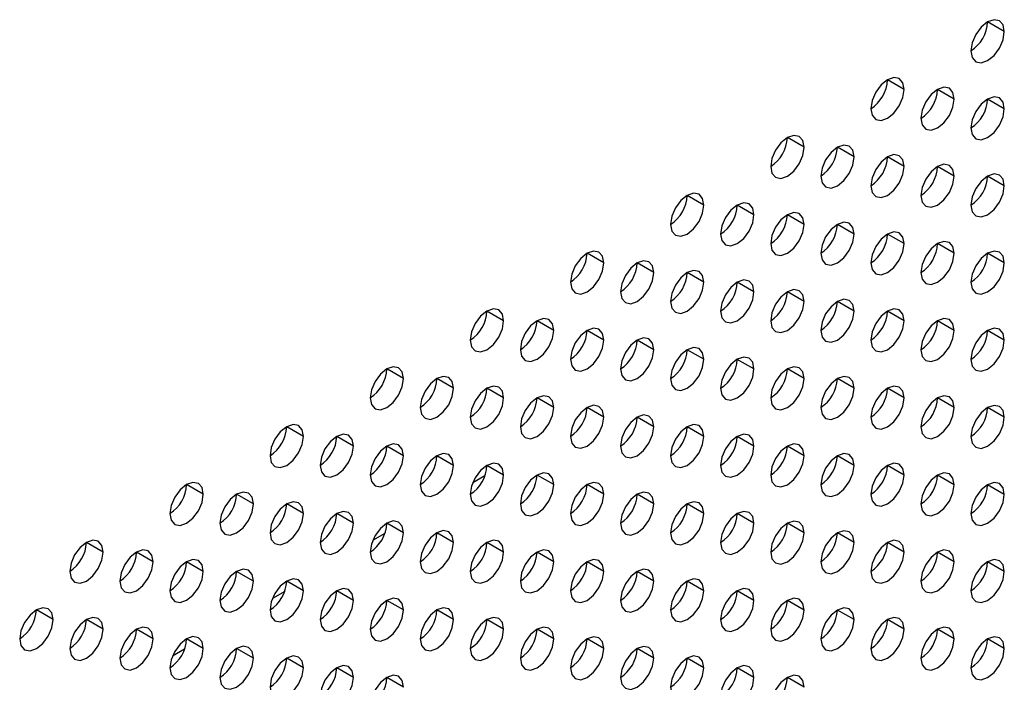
# Model space of a CAD drawing. Header units: millimetres. Extents: x 0 to 1118, y 0 to 864.
# Tile 170 of 256: x 966.31 to 970.48, y 627 to 629.81. Entities that reach past the tile are written whole.
import ezdxf

# ---------------------------------------------------------------- set-up
doc = ezdxf.new("R2010")
doc.units = ezdxf.units.MM

msp = doc.modelspace()

# ---------------------------------------------------------------- linework, layer by layer
at = {"color": 7, "linetype": 'Continuous', "lineweight": 25}
for p, q in [((970.4818, 629.7596), (970.411, 629.8004)), ((970.0575, 629.5146), (969.9868, 629.5555)), ((970.2696, 629.4738), (970.1989, 629.5146)), ((970.4818, 629.433), (970.411, 629.4738)), ((969.6332, 629.2697), (969.5625, 629.3105)), ((969.8454, 629.2289), (969.7746, 629.2697)), ((970.0575, 629.188), (969.9868, 629.2289)), ((970.2696, 629.1472), (970.1989, 629.188)), ((970.4818, 629.1063), (970.411, 629.1472)), ((969.209, 629.0248), (969.1383, 629.0656)), ((969.4211, 628.984), (969.3504, 629.0248)), ((969.6332, 628.9431), (969.5625, 628.9839)), ((969.8454, 628.9023), (969.7746, 628.9431)), ((970.0575, 628.8614), (969.9868, 628.9022)), ((970.2696, 628.8206), (970.1989, 628.8614)), ((968.7847, 628.7799), (968.714, 628.8207)), ((970.4818, 628.7797), (970.411, 628.8205)), ((968.9968, 628.739), (968.9261, 628.7799)), ((969.209, 628.6982), (969.1383, 628.739)), ((969.4211, 628.6573), (969.3504, 628.6982)), ((969.6332, 628.6165), (969.5625, 628.6573)), ((969.8454, 628.5756), (969.7746, 628.6165)), ((968.3604, 628.535), (968.2897, 628.5758)), ((970.0575, 628.5348), (969.9868, 628.5756)), ((968.5726, 628.4941), (968.5019, 628.5349)), ((970.2696, 628.494), (970.1989, 628.5348)), ((968.7847, 628.4533), (968.714, 628.4941)), ((970.4818, 628.4531), (970.411, 628.4939)), ((968.9968, 628.4124), (968.9261, 628.4532)), ((969.209, 628.3716), (969.1383, 628.4124)), ((969.4211, 628.3307), (969.3504, 628.3715)), ((967.9362, 628.29), (967.8655, 628.3309)), ((969.6332, 628.2899), (969.5625, 628.3307)), ((968.1483, 628.2492), (968.0776, 628.29)), ((969.8454, 628.249), (969.7746, 628.2899)), ((968.3604, 628.2083), (968.2897, 628.2492)), ((970.0575, 628.2082), (969.9868, 628.249)), ((968.5726, 628.1675), (968.5019, 628.2083)), ((970.2696, 628.1673), (970.1989, 628.2082)), ((968.7847, 628.1266), (968.714, 628.1675)), ((968.9968, 628.0858), (968.9261, 628.1266)), ((970.4818, 628.1265), (970.411, 628.1673)), ((967.5119, 628.0451), (967.4412, 628.0859)), ((969.209, 628.045), (969.1383, 628.0858)), ((967.724, 628.0043), (967.6533, 628.0451)), ((969.4211, 628.0041), (969.3504, 628.0449)), ((967.9362, 627.9634), (967.8655, 628.0042)), ((969.6332, 627.9633), (969.5625, 628.0041)), ((968.1483, 627.9226), (968.0776, 627.9634)), ((969.8454, 627.9224), (969.7746, 627.9632)), ((968.3604, 627.8817), (968.2897, 627.9225)), ((970.0575, 627.8816), (969.9868, 627.9224)), ((968.5726, 627.8409), (968.5019, 627.8817)), ((970.2696, 627.8407), (970.1989, 627.8815)), ((967.0876, 627.8002), (967.0169, 627.841)), ((968.7847, 627.8), (968.714, 627.8409)), ((970.4818, 627.7999), (970.411, 627.8407)), ((967.2998, 627.7593), (967.2291, 627.8002)), ((968.9968, 627.7592), (968.9261, 627.8)), ((967.5119, 627.7185), (967.4412, 627.7593)), ((969.209, 627.7183), (969.1383, 627.7592)), ((967.724, 627.6777), (967.6533, 627.7185)), ((969.4211, 627.6775), (969.3504, 627.7183)), ((967.9362, 627.6368), (967.8655, 627.6776)), ((969.6332, 627.6366), (969.5625, 627.6775)), ((968.1483, 627.596), (968.0776, 627.6368)), ((969.8454, 627.5958), (969.7746, 627.6366)), ((966.6634, 627.5553), (966.5927, 627.5961)), ((968.3604, 627.5551), (968.2897, 627.5959)), ((970.0575, 627.555), (969.9868, 627.5958)), ((966.8755, 627.5144), (966.8048, 627.5552)), ((968.5726, 627.5143), (968.5019, 627.5551)), ((970.2696, 627.5141), (970.1989, 627.5549)), ((967.0876, 627.4736), (967.0169, 627.5144)), ((968.7847, 627.4734), (968.714, 627.5142)), ((970.4818, 627.4733), (970.411, 627.5141)), ((967.2998, 627.4327), (967.2291, 627.4735)), ((968.9968, 627.4326), (968.9261, 627.4734)), ((967.5119, 627.3919), (967.4412, 627.4327)), ((969.209, 627.3917), (969.1383, 627.4325)), ((967.724, 627.351), (967.6533, 627.3919)), ((969.4211, 627.3509), (969.3504, 627.3917)), ((967.9362, 627.3102), (967.8655, 627.351)), ((969.6332, 627.31), (969.5625, 627.3508)), ((966.4512, 627.2695), (966.3805, 627.3103)), ((968.1483, 627.2693), (968.0776, 627.3102)), ((969.8454, 627.2692), (969.7746, 627.31)), ((966.6634, 627.2287), (966.5927, 627.2695)), ((968.3604, 627.2285), (968.2897, 627.2693)), ((970.0575, 627.2283), (969.9868, 627.2692)), ((966.8755, 627.1878), (966.8048, 627.2286)), ((968.5726, 627.1876), (968.5019, 627.2285)), ((970.2696, 627.1875), (970.1989, 627.2283)), ((967.0876, 627.147), (967.0169, 627.1878)), ((968.7847, 627.1468), (968.714, 627.1876)), ((970.4818, 627.1466), (970.411, 627.1875)), ((967.2998, 627.1061), (967.2291, 627.1469)), ((968.9968, 627.106), (968.9261, 627.1468)), ((967.5119, 627.0653), (967.4412, 627.1061)), ((969.209, 627.0651), (969.1383, 627.1059)), ((967.724, 627.0244), (967.6533, 627.0652)), ((969.4211, 627.0243), (969.3504, 627.0651)), ((967.9362, 626.9836), (967.8655, 627.0244)), ((969.6332, 626.9834), (969.5625, 627.0242))]:
    msp.add_line(p, q, dxfattribs=at)
at = {"color": 8, "linetype": 'Continuous', "lineweight": 25}
for p, q in [((968.2811, 627.8785), (968.2294, 627.8487)), ((967.8569, 627.6336), (967.8051, 627.6038)), ((967.4326, 627.3887), (967.3809, 627.3588)), ((967.0083, 627.1438), (966.9566, 627.1139))]:
    msp.add_line(p, q, dxfattribs=at)
at = {"color": 7, "linetype": 'Continuous', "lineweight": 25, "flags": 128}
for points in [[(970.4818, 629.7596), (970.4764, 629.7877), (970.461, 629.8054), (970.4381, 629.8098), (970.411, 629.8004), (970.384, 629.7786), (970.361, 629.7476), (970.3457, 629.7123), (970.3403, 629.6779)], [(970.3403, 629.6779), (970.3457, 629.6498), (970.361, 629.6321), (970.384, 629.6277), (970.411, 629.6371), (970.4381, 629.6589), (970.461, 629.6899), (970.4764, 629.7252), (970.4818, 629.7596)], [(970.0575, 629.5146), (970.0521, 629.5428), (970.0368, 629.5604), (970.0138, 629.5649), (969.9868, 629.5555), (969.9597, 629.5336), (969.9368, 629.5027), (969.9215, 629.4674), (969.9161, 629.433)], [(969.9161, 629.433), (969.9215, 629.4049), (969.9368, 629.3872), (969.9597, 629.3828), (969.9868, 629.3922), (970.0138, 629.414), (970.0368, 629.445), (970.0521, 629.4803), (970.0575, 629.5146)], [(970.2696, 629.4738), (970.2642, 629.5019), (970.2489, 629.5196), (970.226, 629.524), (970.1989, 629.5146), (970.1719, 629.4928), (970.1489, 629.4619), (970.1336, 629.4265), (970.1282, 629.3922)], [(970.1282, 629.3922), (970.1336, 629.364), (970.1489, 629.3464), (970.1719, 629.3419), (970.1989, 629.3513), (970.226, 629.3732), (970.2489, 629.4041), (970.2642, 629.4394), (970.2696, 629.4738)], [(970.4818, 629.433), (970.4764, 629.4611), (970.461, 629.4787), (970.4381, 629.4832), (970.411, 629.4738), (970.384, 629.452), (970.361, 629.421), (970.3457, 629.3857), (970.3403, 629.3513)], [(970.3403, 629.3513), (970.3457, 629.3232), (970.361, 629.3055), (970.384, 629.3011), (970.411, 629.3105), (970.4381, 629.3323), (970.461, 629.3633), (970.4764, 629.3986), (970.4818, 629.433)], [(969.6332, 629.2697), (969.6278, 629.2979), (969.6125, 629.3155), (969.5896, 629.32), (969.5625, 629.3106), (969.5355, 629.2887), (969.5125, 629.2578), (969.4972, 629.2224), (969.4918, 629.1881)], [(969.4918, 629.1881), (969.4972, 629.1599), (969.5125, 629.1423), (969.5355, 629.1378), (969.5625, 629.1473), (969.5896, 629.1691), (969.6125, 629.2), (969.6278, 629.2354), (969.6332, 629.2697)], [(969.8454, 629.2289), (969.84, 629.257), (969.8246, 629.2747), (969.8017, 629.2791), (969.7746, 629.2697), (969.7476, 629.2479), (969.7246, 629.2169), (969.7093, 629.1816), (969.7039, 629.1472)], [(969.7039, 629.1472), (969.7093, 629.1191), (969.7246, 629.1015), (969.7476, 629.097), (969.7746, 629.1064), (969.8017, 629.1282), (969.8246, 629.1592), (969.84, 629.1945), (969.8454, 629.2289)], [(970.0575, 629.188), (970.0521, 629.2162), (970.0368, 629.2338), (970.0138, 629.2383), (969.9868, 629.2289), (969.9597, 629.207), (969.9368, 629.1761), (969.9215, 629.1407), (969.9161, 629.1064)], [(969.9161, 629.1064), (969.9215, 629.0783), (969.9368, 629.0606), (969.9597, 629.0562), (969.9868, 629.0656), (970.0138, 629.0874), (970.0368, 629.1183), (970.0521, 629.1537), (970.0575, 629.188)], [(970.2696, 629.1472), (970.2642, 629.1753), (970.2489, 629.193), (970.226, 629.1974), (970.1989, 629.188), (970.1719, 629.1662), (970.1489, 629.1352), (970.1336, 629.0999), (970.1282, 629.0655)], [(970.1282, 629.0655), (970.1336, 629.0374), (970.1489, 629.0198), (970.1719, 629.0153), (970.1989, 629.0247), (970.226, 629.0465), (970.2489, 629.0775), (970.2642, 629.1128), (970.2696, 629.1472)], [(970.4818, 629.1063), (970.4764, 629.1345), (970.461, 629.1521), (970.4381, 629.1566), (970.411, 629.1472), (970.384, 629.1253), (970.361, 629.0944), (970.3457, 629.0591), (970.3403, 629.0247)], [(970.3403, 629.0247), (970.3457, 628.9966), (970.361, 628.9789), (970.384, 628.9745), (970.411, 628.9839), (970.4381, 629.0057), (970.461, 629.0366), (970.4764, 629.072), (970.4818, 629.1063)], [(969.209, 629.0248), (969.2036, 629.0529), (969.1883, 629.0706), (969.1653, 629.075), (969.1383, 629.0656), (969.1112, 629.0438), (969.0883, 629.0129), (969.0729, 628.9775), (969.0675, 628.9432)], [(969.0675, 628.9432), (969.0729, 628.915), (969.0883, 628.8974), (969.1112, 628.8929), (969.1383, 628.9023), (969.1653, 628.9242), (969.1883, 628.9551), (969.2036, 628.9904), (969.209, 629.0248)], [(969.4211, 628.984), (969.4157, 629.0121), (969.4004, 629.0297), (969.3774, 629.0342), (969.3504, 629.0248), (969.3233, 629.003), (969.3004, 628.972), (969.2851, 628.9367), (969.2797, 628.9023)], [(969.2797, 628.9023), (969.2851, 628.8742), (969.3004, 628.8565), (969.3233, 628.8521), (969.3504, 628.8615), (969.3774, 628.8833), (969.4004, 628.9143), (969.4157, 628.9496), (969.4211, 628.984)], [(969.6332, 628.9431), (969.6278, 628.9713), (969.6125, 628.9889), (969.5896, 628.9933), (969.5625, 628.9839), (969.5355, 628.9621), (969.5125, 628.9312), (969.4972, 628.8958), (969.4918, 628.8615)], [(969.4918, 628.8615), (969.4972, 628.8333), (969.5125, 628.8157), (969.5355, 628.8112), (969.5625, 628.8206), (969.5896, 628.8425), (969.6125, 628.8734), (969.6278, 628.9088), (969.6332, 628.9431)], [(969.8454, 628.9023), (969.84, 628.9304), (969.8246, 628.948), (969.8017, 628.9525), (969.7746, 628.9431), (969.7476, 628.9213), (969.7246, 628.8903), (969.7093, 628.855), (969.7039, 628.8206)], [(969.7039, 628.8206), (969.7093, 628.7925), (969.7246, 628.7748), (969.7476, 628.7704), (969.7746, 628.7798), (969.8017, 628.8016), (969.8246, 628.8326), (969.84, 628.8679), (969.8454, 628.9023)], [(970.0575, 628.8614), (970.0521, 628.8896), (970.0368, 628.9072), (970.0138, 628.9117), (969.9868, 628.9022), (969.9597, 628.8804), (969.9368, 628.8495), (969.9215, 628.8141), (969.9161, 628.7798)], [(969.9161, 628.7798), (969.9215, 628.7516), (969.9368, 628.734), (969.9597, 628.7295), (969.9868, 628.7389), (970.0138, 628.7608), (970.0368, 628.7917), (970.0521, 628.8271), (970.0575, 628.8614)], [(970.2696, 628.8206), (970.2642, 628.8487), (970.2489, 628.8664), (970.226, 628.8708), (970.1989, 628.8614), (970.1719, 628.8396), (970.1489, 628.8086), (970.1336, 628.7733), (970.1282, 628.7389)], [(968.7847, 628.7799), (968.7793, 628.808), (968.764, 628.8257), (968.741, 628.8301), (968.714, 628.8207), (968.6869, 628.7989), (968.664, 628.7679), (968.6487, 628.7326), (968.6433, 628.6982)], [(970.1282, 628.7389), (970.1336, 628.7108), (970.1489, 628.6931), (970.1719, 628.6887), (970.1989, 628.6981), (970.226, 628.7199), (970.2489, 628.7509), (970.2642, 628.7862), (970.2696, 628.8206)], [(970.4818, 628.7797), (970.4764, 628.8079), (970.461, 628.8255), (970.4381, 628.83), (970.411, 628.8206), (970.384, 628.7987), (970.361, 628.7678), (970.3457, 628.7324), (970.3403, 628.6981)], [(968.6433, 628.6982), (968.6487, 628.6701), (968.664, 628.6525), (968.6869, 628.648), (968.714, 628.6574), (968.741, 628.6792), (968.764, 628.7102), (968.7793, 628.7455), (968.7847, 628.7799)], [(968.9968, 628.739), (968.9914, 628.7672), (968.9761, 628.7848), (968.9532, 628.7893), (968.9261, 628.7799), (968.8991, 628.758), (968.8761, 628.7271), (968.8608, 628.6917), (968.8554, 628.6574)], [(970.3403, 628.6981), (970.3457, 628.6699), (970.361, 628.6523), (970.384, 628.6478), (970.411, 628.6572), (970.4381, 628.6791), (970.461, 628.71), (970.4764, 628.7454), (970.4818, 628.7797)], [(968.8554, 628.6574), (968.8608, 628.6293), (968.8761, 628.6116), (968.8991, 628.6072), (968.9261, 628.6166), (968.9532, 628.6384), (968.9761, 628.6693), (968.9914, 628.7047), (968.9968, 628.739)], [(969.209, 628.6982), (969.2036, 628.7263), (969.1883, 628.744), (969.1653, 628.7484), (969.1383, 628.739), (969.1112, 628.7172), (969.0883, 628.6862), (969.0729, 628.6509), (969.0675, 628.6165)], [(969.0675, 628.6165), (969.0729, 628.5884), (969.0883, 628.5708), (969.1112, 628.5663), (969.1383, 628.5757), (969.1653, 628.5975), (969.1883, 628.6285), (969.2036, 628.6638), (969.209, 628.6982)], [(969.4211, 628.6573), (969.4157, 628.6855), (969.4004, 628.7031), (969.3774, 628.7076), (969.3504, 628.6982), (969.3233, 628.6763), (969.3004, 628.6454), (969.2851, 628.6101), (969.2797, 628.5757)], [(969.2797, 628.5757), (969.2851, 628.5476), (969.3004, 628.5299), (969.3233, 628.5255), (969.3504, 628.5349), (969.3774, 628.5567), (969.4004, 628.5876), (969.4157, 628.623), (969.4211, 628.6573)], [(969.6332, 628.6165), (969.6278, 628.6446), (969.6125, 628.6623), (969.5896, 628.6667), (969.5625, 628.6573), (969.5355, 628.6355), (969.5125, 628.6045), (969.4972, 628.5692), (969.4918, 628.5349)], [(968.3604, 628.535), (968.3551, 628.5631), (968.3397, 628.5807), (968.3168, 628.5852), (968.2897, 628.5758), (968.2627, 628.554), (968.2397, 628.523), (968.2244, 628.4877), (968.219, 628.4533)], [(969.4918, 628.5349), (969.4972, 628.5067), (969.5125, 628.4891), (969.5355, 628.4846), (969.5625, 628.494), (969.5896, 628.5159), (969.6125, 628.5468), (969.6278, 628.5821), (969.6332, 628.6165)], [(969.8454, 628.5756), (969.84, 628.6038), (969.8246, 628.6214), (969.8017, 628.6259), (969.7746, 628.6165), (969.7476, 628.5946), (969.7246, 628.5637), (969.7093, 628.5284), (969.7039, 628.494)], [(970.0575, 628.5348), (970.0521, 628.5629), (970.0368, 628.5806), (970.0138, 628.585), (969.9868, 628.5756), (969.9597, 628.5538), (969.9368, 628.5229), (969.9215, 628.4875), (969.9161, 628.4532)], [(968.5726, 628.4941), (968.5672, 628.5223), (968.5519, 628.5399), (968.5289, 628.5444), (968.5019, 628.5349), (968.4748, 628.5131), (968.4519, 628.4822), (968.4365, 628.4468), (968.4311, 628.4125)], [(969.7039, 628.494), (969.7093, 628.4659), (969.7246, 628.4482), (969.7476, 628.4438), (969.7746, 628.4532), (969.8017, 628.475), (969.8246, 628.506), (969.84, 628.5413), (969.8454, 628.5756)], [(970.2696, 628.494), (970.2642, 628.5221), (970.2489, 628.5397), (970.226, 628.5442), (970.1989, 628.5348), (970.1719, 628.5129), (970.1489, 628.482), (970.1336, 628.4467), (970.1282, 628.4123)], [(968.219, 628.4533), (968.2244, 628.4252), (968.2397, 628.4075), (968.2627, 628.4031), (968.2897, 628.4125), (968.3168, 628.4343), (968.3397, 628.4653), (968.3551, 628.5006), (968.3604, 628.535)], [(968.7847, 628.4533), (968.7793, 628.4814), (968.764, 628.499), (968.741, 628.5035), (968.714, 628.4941), (968.6869, 628.4723), (968.664, 628.4413), (968.6487, 628.406), (968.6433, 628.3716)], [(969.9161, 628.4532), (969.9215, 628.425), (969.9368, 628.4074), (969.9597, 628.4029), (969.9868, 628.4123), (970.0138, 628.4342), (970.0368, 628.4651), (970.0521, 628.5004), (970.0575, 628.5348)], [(970.4818, 628.4531), (970.4764, 628.4812), (970.461, 628.4989), (970.4381, 628.5033), (970.411, 628.4939), (970.384, 628.4721), (970.361, 628.4412), (970.3457, 628.4058), (970.3403, 628.3715)], [(968.4311, 628.4125), (968.4365, 628.3843), (968.4519, 628.3667), (968.4748, 628.3622), (968.5019, 628.3716), (968.5289, 628.3935), (968.5519, 628.4244), (968.5672, 628.4598), (968.5726, 628.4941)], [(968.9968, 628.4124), (968.9914, 628.4406), (968.9761, 628.4582), (968.9532, 628.4627), (968.9261, 628.4533), (968.8991, 628.4314), (968.8761, 628.4005), (968.8608, 628.3651), (968.8554, 628.3308)], [(970.1282, 628.4123), (970.1336, 628.3842), (970.1489, 628.3665), (970.1719, 628.3621), (970.1989, 628.3715), (970.226, 628.3933), (970.2489, 628.4243), (970.2642, 628.4596), (970.2696, 628.494)], [(968.6433, 628.3716), (968.6487, 628.3435), (968.664, 628.3258), (968.6869, 628.3214), (968.714, 628.3308), (968.741, 628.3526), (968.764, 628.3836), (968.7793, 628.4189), (968.7847, 628.4533)], [(969.209, 628.3716), (969.2036, 628.3997), (969.1883, 628.4174), (969.1653, 628.4218), (969.1383, 628.4124), (969.1112, 628.3906), (969.0883, 628.3596), (969.0729, 628.3243), (969.0675, 628.2899)], [(970.3403, 628.3715), (970.3457, 628.3433), (970.361, 628.3257), (970.384, 628.3212), (970.411, 628.3306), (970.4381, 628.3525), (970.461, 628.3834), (970.4764, 628.4188), (970.4818, 628.4531)], [(968.8554, 628.3308), (968.8608, 628.3026), (968.8761, 628.285), (968.8991, 628.2805), (968.9261, 628.2899), (968.9532, 628.3118), (968.9761, 628.3427), (968.9914, 628.3781), (968.9968, 628.4124)], [(969.4211, 628.3307), (969.4157, 628.3589), (969.4004, 628.3765), (969.3774, 628.381), (969.3504, 628.3716), (969.3233, 628.3497), (969.3004, 628.3188), (969.2851, 628.2834), (969.2797, 628.2491)], [(967.9362, 628.29), (967.9308, 628.3182), (967.9155, 628.3358), (967.8925, 628.3403), (967.8655, 628.3309), (967.8384, 628.309), (967.8155, 628.2781), (967.8001, 628.2428), (967.7947, 628.2084)], [(969.0675, 628.2899), (969.0729, 628.2618), (969.0883, 628.2441), (969.1112, 628.2397), (969.1383, 628.2491), (969.1653, 628.2709), (969.1883, 628.3019), (969.2036, 628.3372), (969.209, 628.3716)], [(969.6332, 628.2899), (969.6278, 628.318), (969.6125, 628.3357), (969.5896, 628.3401), (969.5625, 628.3307), (969.5355, 628.3089), (969.5125, 628.2779), (969.4972, 628.2426), (969.4918, 628.2082)], [(968.1483, 628.2492), (968.1429, 628.2773), (968.1276, 628.295), (968.1047, 628.2994), (968.0776, 628.29), (968.0505, 628.2682), (968.0276, 628.2372), (968.0123, 628.2019), (968.0069, 628.1675)], [(969.2797, 628.2491), (969.2851, 628.2209), (969.3004, 628.2033), (969.3233, 628.1988), (969.3504, 628.2082), (969.3774, 628.2301), (969.4004, 628.261), (969.4157, 628.2964), (969.4211, 628.3307)], [(969.8454, 628.249), (969.84, 628.2772), (969.8246, 628.2948), (969.8017, 628.2993), (969.7746, 628.2899), (969.7476, 628.268), (969.7246, 628.2371), (969.7093, 628.2017), (969.7039, 628.1674)], [(967.7947, 628.2084), (967.8001, 628.1803), (967.8155, 628.1626), (967.8384, 628.1582), (967.8655, 628.1676), (967.8925, 628.1894), (967.9155, 628.2203), (967.9308, 628.2557), (967.9362, 628.29)], [(968.3604, 628.2083), (968.3551, 628.2365), (968.3397, 628.2541), (968.3168, 628.2586), (968.2897, 628.2492), (968.2627, 628.2273), (968.2397, 628.1964), (968.2244, 628.1611), (968.219, 628.1267)], [(969.4918, 628.2082), (969.4972, 628.1801), (969.5125, 628.1625), (969.5355, 628.158), (969.5625, 628.1674), (969.5896, 628.1892), (969.6125, 628.2202), (969.6278, 628.2555), (969.6332, 628.2899)], [(970.0575, 628.2082), (970.0521, 628.2363), (970.0368, 628.254), (970.0138, 628.2584), (969.9868, 628.249), (969.9597, 628.2272), (969.9368, 628.1962), (969.9215, 628.1609), (969.9161, 628.1265)], [(968.0069, 628.1675), (968.0123, 628.1394), (968.0276, 628.1218), (968.0505, 628.1173), (968.0776, 628.1267), (968.1047, 628.1486), (968.1276, 628.1795), (968.1429, 628.2148), (968.1483, 628.2492)], [(968.5726, 628.1675), (968.5672, 628.1956), (968.5519, 628.2133), (968.5289, 628.2177), (968.5019, 628.2083), (968.4748, 628.1865), (968.4519, 628.1555), (968.4365, 628.1202), (968.4311, 628.0859)], [(969.7039, 628.1674), (969.7093, 628.1392), (969.7246, 628.1216), (969.7476, 628.1172), (969.7746, 628.1266), (969.8017, 628.1484), (969.8246, 628.1793), (969.84, 628.2147), (969.8454, 628.249)], [(970.2696, 628.1673), (970.2642, 628.1955), (970.2489, 628.2131), (970.226, 628.2176), (970.1989, 628.2082), (970.1719, 628.1863), (970.1489, 628.1554), (970.1336, 628.1201), (970.1282, 628.0857)], [(968.219, 628.1267), (968.2244, 628.0986), (968.2397, 628.0809), (968.2627, 628.0765), (968.2897, 628.0859), (968.3168, 628.1077), (968.3397, 628.1386), (968.3551, 628.174), (968.3604, 628.2083)], [(968.7847, 628.1266), (968.7793, 628.1548), (968.764, 628.1724), (968.741, 628.1769), (968.714, 628.1675), (968.6869, 628.1456), (968.664, 628.1147), (968.6487, 628.0794), (968.6433, 628.045)], [(969.9161, 628.1265), (969.9215, 628.0984), (969.9368, 628.0808), (969.9597, 628.0763), (969.9868, 628.0857), (970.0138, 628.1075), (970.0368, 628.1385), (970.0521, 628.1738), (970.0575, 628.2082)], [(970.4818, 628.1265), (970.4764, 628.1546), (970.461, 628.1723), (970.4381, 628.1767), (970.411, 628.1673), (970.384, 628.1455), (970.361, 628.1145), (970.3457, 628.0792), (970.3403, 628.0448)], [(968.4311, 628.0859), (968.4365, 628.0577), (968.4519, 628.0401), (968.4748, 628.0356), (968.5019, 628.045), (968.5289, 628.0669), (968.5519, 628.0978), (968.5672, 628.1331), (968.5726, 628.1675)], [(968.6433, 628.045), (968.6487, 628.0169), (968.664, 627.9992), (968.6869, 627.9948), (968.714, 628.0042), (968.741, 628.026), (968.764, 628.057), (968.7793, 628.0923), (968.7847, 628.1266)], [(968.9968, 628.0858), (968.9914, 628.1139), (968.9761, 628.1316), (968.9532, 628.136), (968.9261, 628.1266), (968.8991, 628.1048), (968.8761, 628.0739), (968.8608, 628.0385), (968.8554, 628.0042)], [(970.1282, 628.0857), (970.1336, 628.0576), (970.1489, 628.0399), (970.1719, 628.0355), (970.1989, 628.0449), (970.226, 628.0667), (970.2489, 628.0976), (970.2642, 628.133), (970.2696, 628.1673)], [(970.3403, 628.0448), (970.3457, 628.0167), (970.361, 627.9991), (970.384, 627.9946), (970.411, 628.004), (970.4381, 628.0259), (970.461, 628.0568), (970.4764, 628.0921), (970.4818, 628.1265)], [(967.5119, 628.0451), (967.5065, 628.0733), (967.4912, 628.0909), (967.4683, 628.0954), (967.4412, 628.0859), (967.4141, 628.0641), (967.3912, 628.0332), (967.3759, 627.9978), (967.3705, 627.9635)], [(968.8554, 628.0042), (968.8608, 627.976), (968.8761, 627.9584), (968.8991, 627.9539), (968.9261, 627.9633), (968.9532, 627.9852), (968.9761, 628.0161), (968.9914, 628.0514), (968.9968, 628.0858)], [(969.209, 628.045), (969.2036, 628.0731), (969.1883, 628.0907), (969.1653, 628.0952), (969.1383, 628.0858), (969.1112, 628.064), (969.0883, 628.033), (969.0729, 627.9977), (969.0675, 627.9633)], [(967.3705, 627.9635), (967.3759, 627.9353), (967.3912, 627.9177), (967.4141, 627.9132), (967.4412, 627.9226), (967.4683, 627.9445), (967.4912, 627.9754), (967.5065, 628.0108), (967.5119, 628.0451)], [(967.724, 628.0043), (967.7187, 628.0324), (967.7033, 628.05), (967.6804, 628.0545), (967.6533, 628.0451), (967.6263, 628.0233), (967.6033, 627.9923), (967.588, 627.957), (967.5826, 627.9226)], [(969.0675, 627.9633), (969.0729, 627.9352), (969.0883, 627.9175), (969.1112, 627.9131), (969.1383, 627.9225), (969.1653, 627.9443), (969.1883, 627.9753), (969.2036, 628.0106), (969.209, 628.045)], [(969.4211, 628.0041), (969.4157, 628.0322), (969.4004, 628.0499), (969.3774, 628.0543), (969.3504, 628.0449), (969.3233, 628.0231), (969.3004, 627.9922), (969.2851, 627.9568), (969.2797, 627.9225)], [(967.5826, 627.9226), (967.588, 627.8945), (967.6033, 627.8768), (967.6263, 627.8724), (967.6533, 627.8818), (967.6804, 627.9036), (967.7033, 627.9346), (967.7187, 627.9699), (967.724, 628.0043)], [(967.9362, 627.9634), (967.9308, 627.9916), (967.9155, 628.0092), (967.8925, 628.0137), (967.8655, 628.0043), (967.8384, 627.9824), (967.8155, 627.9515), (967.8001, 627.9161), (967.7947, 627.8818)], [(969.2797, 627.9225), (969.2851, 627.8943), (969.3004, 627.8767), (969.3233, 627.8722), (969.3504, 627.8816), (969.3774, 627.9035), (969.4004, 627.9344), (969.4157, 627.9698), (969.4211, 628.0041)], [(969.6332, 627.9633), (969.6278, 627.9914), (969.6125, 628.009), (969.5896, 628.0135), (969.5625, 628.0041), (969.5355, 627.9823), (969.5125, 627.9513), (969.4972, 627.916), (969.4918, 627.8816)], [(967.7947, 627.8818), (967.8001, 627.8536), (967.8155, 627.836), (967.8384, 627.8315), (967.8655, 627.8409), (967.8925, 627.8628), (967.9155, 627.8937), (967.9308, 627.9291), (967.9362, 627.9634)], [(968.1483, 627.9226), (968.1429, 627.9507), (968.1276, 627.9684), (968.1047, 627.9728), (968.0776, 627.9634), (968.0505, 627.9416), (968.0276, 627.9106), (968.0123, 627.8753), (968.0069, 627.8409)], [(969.4918, 627.8816), (969.4972, 627.8535), (969.5125, 627.8358), (969.5355, 627.8314), (969.5625, 627.8408), (969.5896, 627.8626), (969.6125, 627.8936), (969.6278, 627.9289), (969.6332, 627.9633)], [(969.8454, 627.9224), (969.84, 627.9506), (969.8246, 627.9682), (969.8017, 627.9727), (969.7746, 627.9632), (969.7476, 627.9414), (969.7246, 627.9105), (969.7093, 627.8751), (969.7039, 627.8408)], [(968.0069, 627.8409), (968.0123, 627.8128), (968.0276, 627.7952), (968.0505, 627.7907), (968.0776, 627.8001), (968.1047, 627.8219), (968.1276, 627.8529), (968.1429, 627.8882), (968.1483, 627.9226)], [(968.3604, 627.8817), (968.3551, 627.9099), (968.3397, 627.9275), (968.3168, 627.932), (968.2897, 627.9226), (968.2627, 627.9007), (968.2397, 627.8698), (968.2244, 627.8344), (968.219, 627.8001)], [(969.7039, 627.8408), (969.7093, 627.8126), (969.7246, 627.795), (969.7476, 627.7905), (969.7746, 627.7999), (969.8017, 627.8218), (969.8246, 627.8527), (969.84, 627.8881), (969.8454, 627.9224)], [(970.0575, 627.8816), (970.0521, 627.9097), (970.0368, 627.9273), (970.0138, 627.9318), (969.9868, 627.9224), (969.9597, 627.9006), (969.9368, 627.8696), (969.9215, 627.8343), (969.9161, 627.7999)], [(968.219, 627.8001), (968.2244, 627.7719), (968.2397, 627.7543), (968.2627, 627.7498), (968.2897, 627.7593), (968.3168, 627.7811), (968.3397, 627.812), (968.3551, 627.8474), (968.3604, 627.8817)], [(968.5726, 627.8409), (968.5672, 627.869), (968.5519, 627.8867), (968.5289, 627.8911), (968.5019, 627.8817), (968.4748, 627.8599), (968.4519, 627.8289), (968.4365, 627.7936), (968.4311, 627.7592)], [(969.9161, 627.7999), (969.9215, 627.7718), (969.9368, 627.7541), (969.9597, 627.7497), (969.9868, 627.7591), (970.0138, 627.7809), (970.0368, 627.8119), (970.0521, 627.8472), (970.0575, 627.8816)], [(970.2696, 627.8407), (970.2642, 627.8689), (970.2489, 627.8865), (970.226, 627.891), (970.1989, 627.8816), (970.1719, 627.8597), (970.1489, 627.8288), (970.1336, 627.7934), (970.1282, 627.7591)], [(967.0876, 627.8002), (967.0823, 627.8283), (967.0669, 627.846), (967.044, 627.8504), (967.0169, 627.841), (966.9899, 627.8192), (966.9669, 627.7882), (966.9516, 627.7529), (966.9462, 627.7186)], [(968.4311, 627.7592), (968.4365, 627.7311), (968.4519, 627.7135), (968.4748, 627.709), (968.5019, 627.7184), (968.5289, 627.7402), (968.5519, 627.7712), (968.5672, 627.8065), (968.5726, 627.8409)], [(968.7847, 627.8), (968.7793, 627.8282), (968.764, 627.8458), (968.741, 627.8503), (968.714, 627.8409), (968.6869, 627.819), (968.664, 627.7881), (968.6487, 627.7527), (968.6433, 627.7184)], [(970.1282, 627.7591), (970.1336, 627.7309), (970.1489, 627.7133), (970.1719, 627.7088), (970.1989, 627.7182), (970.226, 627.7401), (970.2489, 627.771), (970.2642, 627.8064), (970.2696, 627.8407)], [(970.4818, 627.7999), (970.4764, 627.828), (970.461, 627.8457), (970.4381, 627.8501), (970.411, 627.8407), (970.384, 627.8189), (970.361, 627.7879), (970.3457, 627.7526), (970.3403, 627.7182)], [(966.9462, 627.7186), (966.9516, 627.6904), (966.9669, 627.6728), (966.9899, 627.6683), (967.0169, 627.6777), (967.044, 627.6996), (967.0669, 627.7305), (967.0823, 627.7658), (967.0876, 627.8002)], [(967.2998, 627.7593), (967.2944, 627.7875), (967.2791, 627.8051), (967.2561, 627.8096), (967.2291, 627.8002), (967.202, 627.7783), (967.1791, 627.7474), (967.1637, 627.7121), (967.1584, 627.6777)], [(968.6433, 627.7184), (968.6487, 627.6903), (968.664, 627.6726), (968.6869, 627.6682), (968.714, 627.6776), (968.741, 627.6994), (968.764, 627.7303), (968.7793, 627.7657), (968.7847, 627.8)], [(968.9968, 627.7592), (968.9914, 627.7873), (968.9761, 627.805), (968.9532, 627.8094), (968.9261, 627.8), (968.8991, 627.7782), (968.8761, 627.7472), (968.8608, 627.7119), (968.8554, 627.6775)], [(970.3403, 627.7182), (970.3457, 627.6901), (970.361, 627.6725), (970.384, 627.668), (970.411, 627.6774), (970.4381, 627.6992), (970.461, 627.7302), (970.4764, 627.7655), (970.4818, 627.7999)], [(967.1584, 627.6777), (967.1637, 627.6496), (967.1791, 627.6319), (967.202, 627.6275), (967.2291, 627.6369), (967.2561, 627.6587), (967.2791, 627.6897), (967.2944, 627.725), (967.2998, 627.7593)], [(967.5119, 627.7185), (967.5065, 627.7466), (967.4912, 627.7643), (967.4683, 627.7687), (967.4412, 627.7593), (967.4141, 627.7375), (967.3912, 627.7066), (967.3759, 627.6712), (967.3705, 627.6369)], [(968.8554, 627.6775), (968.8608, 627.6494), (968.8761, 627.6318), (968.8991, 627.6273), (968.9261, 627.6367), (968.9532, 627.6585), (968.9761, 627.6895), (968.9914, 627.7248), (968.9968, 627.7592)], [(969.209, 627.7183), (969.2036, 627.7465), (969.1883, 627.7641), (969.1653, 627.7686), (969.1383, 627.7592), (969.1112, 627.7373), (969.0883, 627.7064), (969.0729, 627.6711), (969.0675, 627.6367)], [(967.3705, 627.6369), (967.3759, 627.6087), (967.3912, 627.5911), (967.4141, 627.5866), (967.4412, 627.596), (967.4683, 627.6179), (967.4912, 627.6488), (967.5065, 627.6841), (967.5119, 627.7185)], [(967.724, 627.6777), (967.7187, 627.7058), (967.7033, 627.7234), (967.6804, 627.7279), (967.6533, 627.7185), (967.6263, 627.6966), (967.6033, 627.6657), (967.588, 627.6304), (967.5826, 627.596)], [(969.0675, 627.6367), (969.0729, 627.6086), (969.0883, 627.5909), (969.1112, 627.5865), (969.1383, 627.5959), (969.1653, 627.6177), (969.1883, 627.6486), (969.2036, 627.684), (969.209, 627.7183)], [(969.4211, 627.6775), (969.4157, 627.7056), (969.4004, 627.7233), (969.3774, 627.7277), (969.3504, 627.7183), (969.3233, 627.6965), (969.3004, 627.6655), (969.2851, 627.6302), (969.2797, 627.5959)], [(967.5826, 627.596), (967.588, 627.5679), (967.6033, 627.5502), (967.6263, 627.5458), (967.6533, 627.5552), (967.6804, 627.577), (967.7033, 627.608), (967.7187, 627.6433), (967.724, 627.6777)], [(967.9362, 627.6368), (967.9308, 627.6649), (967.9155, 627.6826), (967.8925, 627.687), (967.8655, 627.6776), (967.8384, 627.6558), (967.8155, 627.6249), (967.8001, 627.5895), (967.7947, 627.5552)], [(969.2797, 627.5959), (969.2851, 627.5677), (969.3004, 627.5501), (969.3233, 627.5456), (969.3504, 627.555), (969.3774, 627.5769), (969.4004, 627.6078), (969.4157, 627.6431), (969.4211, 627.6775)], [(969.6332, 627.6366), (969.6278, 627.6648), (969.6125, 627.6824), (969.5896, 627.6869), (969.5625, 627.6775), (969.5355, 627.6556), (969.5125, 627.6247), (969.4972, 627.5894), (969.4918, 627.555)], [(967.7947, 627.5552), (967.8001, 627.527), (967.8155, 627.5094), (967.8384, 627.5049), (967.8655, 627.5143), (967.8925, 627.5362), (967.9155, 627.5671), (967.9308, 627.6024), (967.9362, 627.6368)], [(968.1483, 627.596), (968.1429, 627.6241), (968.1276, 627.6417), (968.1047, 627.6462), (968.0776, 627.6368), (968.0505, 627.615), (968.0276, 627.584), (968.0123, 627.5487), (968.0069, 627.5143)], [(969.4918, 627.555), (969.4972, 627.5269), (969.5125, 627.5092), (969.5355, 627.5048), (969.5625, 627.5142), (969.5896, 627.536), (969.6125, 627.567), (969.6278, 627.6023), (969.6332, 627.6366)], [(969.8454, 627.5958), (969.84, 627.6239), (969.8246, 627.6416), (969.8017, 627.646), (969.7746, 627.6366), (969.7476, 627.6148), (969.7246, 627.5839), (969.7093, 627.5485), (969.7039, 627.5142)], [(966.6634, 627.5553), (966.658, 627.5834), (966.6427, 627.6011), (966.6197, 627.6055), (966.5927, 627.5961), (966.5656, 627.5743), (966.5427, 627.5433), (966.5273, 627.508), (966.522, 627.4736)], [(968.0069, 627.5143), (968.0123, 627.4862), (968.0276, 627.4685), (968.0505, 627.4641), (968.0776, 627.4735), (968.1047, 627.4953), (968.1276, 627.5263), (968.1429, 627.5616), (968.1483, 627.596)], [(968.3604, 627.5551), (968.3551, 627.5833), (968.3397, 627.6009), (968.3168, 627.6053), (968.2897, 627.5959), (968.2627, 627.5741), (968.2397, 627.5432), (968.2244, 627.5078), (968.219, 627.4735)], [(969.7039, 627.5142), (969.7093, 627.486), (969.7246, 627.4684), (969.7476, 627.4639), (969.7746, 627.4733), (969.8017, 627.4952), (969.8246, 627.5261), (969.84, 627.5614), (969.8454, 627.5958)], [(970.0575, 627.555), (970.0521, 627.5831), (970.0368, 627.6007), (970.0138, 627.6052), (969.9868, 627.5958), (969.9597, 627.5739), (969.9368, 627.543), (969.9215, 627.5077), (969.9161, 627.4733)], [(966.522, 627.4736), (966.5273, 627.4455), (966.5427, 627.4278), (966.5656, 627.4234), (966.5927, 627.4328), (966.6197, 627.4546), (966.6427, 627.4856), (966.658, 627.5209), (966.6634, 627.5553)], [(966.8755, 627.5144), (966.8701, 627.5426), (966.8548, 627.5602), (966.8319, 627.5647), (966.8048, 627.5553), (966.7777, 627.5334), (966.7548, 627.5025), (966.7395, 627.4671), (966.7341, 627.4328)], [(968.219, 627.4735), (968.2244, 627.4453), (968.2397, 627.4277), (968.2627, 627.4232), (968.2897, 627.4326), (968.3168, 627.4545), (968.3397, 627.4854), (968.3551, 627.5208), (968.3604, 627.5551)], [(968.5726, 627.5143), (968.5672, 627.5424), (968.5519, 627.56), (968.5289, 627.5645), (968.5019, 627.5551), (968.4748, 627.5333), (968.4519, 627.5023), (968.4365, 627.467), (968.4311, 627.4326)], [(969.9161, 627.4733), (969.9215, 627.4452), (969.9368, 627.4275), (969.9597, 627.4231), (969.9868, 627.4325), (970.0138, 627.4543), (970.0368, 627.4853), (970.0521, 627.5206), (970.0575, 627.555)], [(970.2696, 627.5141), (970.2642, 627.5422), (970.2489, 627.5599), (970.226, 627.5643), (970.1989, 627.5549), (970.1719, 627.5331), (970.1489, 627.5022), (970.1336, 627.4668), (970.1282, 627.4325)], [(966.7341, 627.4328), (966.7395, 627.4046), (966.7548, 627.387), (966.7777, 627.3825), (966.8048, 627.3919), (966.8319, 627.4138), (966.8548, 627.4447), (966.8701, 627.4801), (966.8755, 627.5144)], [(967.0876, 627.4736), (967.0823, 627.5017), (967.0669, 627.5194), (967.044, 627.5238), (967.0169, 627.5144), (966.9899, 627.4926), (966.9669, 627.4616), (966.9516, 627.4263), (966.9462, 627.3919)], [(968.4311, 627.4326), (968.4365, 627.4045), (968.4519, 627.3868), (968.4748, 627.3824), (968.5019, 627.3918), (968.5289, 627.4136), (968.5519, 627.4446), (968.5672, 627.4799), (968.5726, 627.5143)], [(968.7847, 627.4734), (968.7793, 627.5016), (968.764, 627.5192), (968.741, 627.5237), (968.714, 627.5142), (968.6869, 627.4924), (968.664, 627.4615), (968.6487, 627.4261), (968.6433, 627.3918)], [(970.1282, 627.4325), (970.1336, 627.4043), (970.1489, 627.3867), (970.1719, 627.3822), (970.1989, 627.3916), (970.226, 627.4135), (970.2489, 627.4444), (970.2642, 627.4797), (970.2696, 627.5141)], [(970.4818, 627.4733), (970.4764, 627.5014), (970.461, 627.519), (970.4381, 627.5235), (970.411, 627.5141), (970.384, 627.4923), (970.361, 627.4613), (970.3457, 627.426), (970.3403, 627.3916)], [(966.9462, 627.3919), (966.9516, 627.3638), (966.9669, 627.3462), (966.9899, 627.3417), (967.0169, 627.3511), (967.044, 627.3729), (967.0669, 627.4039), (967.0823, 627.4392), (967.0876, 627.4736)], [(967.2998, 627.4327), (967.2944, 627.4609), (967.2791, 627.4785), (967.2561, 627.483), (967.2291, 627.4736), (967.202, 627.4517), (967.1791, 627.4208), (967.1637, 627.3854), (967.1584, 627.3511)], [(968.6433, 627.3918), (968.6487, 627.3636), (968.664, 627.346), (968.6869, 627.3415), (968.714, 627.3509), (968.741, 627.3728), (968.764, 627.4037), (968.7793, 627.4391), (968.7847, 627.4734)], [(968.9968, 627.4326), (968.9914, 627.4607), (968.9761, 627.4784), (968.9532, 627.4828), (968.9261, 627.4734), (968.8991, 627.4516), (968.8761, 627.4206), (968.8608, 627.3853), (968.8554, 627.3509)], [(970.3403, 627.3916), (970.3457, 627.3635), (970.361, 627.3458), (970.384, 627.3414), (970.411, 627.3508), (970.4381, 627.3726), (970.461, 627.4036), (970.4764, 627.4389), (970.4818, 627.4733)], [(967.1584, 627.3511), (967.1637, 627.3229), (967.1791, 627.3053), (967.202, 627.3008), (967.2291, 627.3103), (967.2561, 627.3321), (967.2791, 627.363), (967.2944, 627.3984), (967.2998, 627.4327)], [(967.5119, 627.3919), (967.5065, 627.42), (967.4912, 627.4377), (967.4683, 627.4421), (967.4412, 627.4327), (967.4141, 627.4109), (967.3912, 627.3799), (967.3759, 627.3446), (967.3705, 627.3102)], [(968.8554, 627.3509), (968.8608, 627.3228), (968.8761, 627.3051), (968.8991, 627.3007), (968.9261, 627.3101), (968.9532, 627.3319), (968.9761, 627.3629), (968.9914, 627.3982), (968.9968, 627.4326)], [(969.209, 627.3917), (969.2036, 627.4199), (969.1883, 627.4375), (969.1653, 627.442), (969.1383, 627.4326), (969.1112, 627.4107), (969.0883, 627.3798), (969.0729, 627.3444), (969.0675, 627.3101)], [(967.3705, 627.3102), (967.3759, 627.2821), (967.3912, 627.2645), (967.4141, 627.26), (967.4412, 627.2694), (967.4683, 627.2912), (967.4912, 627.3222), (967.5065, 627.3575), (967.5119, 627.3919)], [(967.724, 627.351), (967.7187, 627.3792), (967.7033, 627.3968), (967.6804, 627.4013), (967.6533, 627.3919), (967.6263, 627.37), (967.6033, 627.3391), (967.588, 627.3037), (967.5826, 627.2694)], [(969.0675, 627.3101), (969.0729, 627.2819), (969.0883, 627.2643), (969.1112, 627.2598), (969.1383, 627.2692), (969.1653, 627.2911), (969.1883, 627.322), (969.2036, 627.3574), (969.209, 627.3917)], [(969.4211, 627.3509), (969.4157, 627.379), (969.4004, 627.3967), (969.3774, 627.4011), (969.3504, 627.3917), (969.3233, 627.3699), (969.3004, 627.3389), (969.2851, 627.3036), (969.2797, 627.2692)], [(967.5826, 627.2694), (967.588, 627.2413), (967.6033, 627.2236), (967.6263, 627.2192), (967.6533, 627.2286), (967.6804, 627.2504), (967.7033, 627.2813), (967.7187, 627.3167), (967.724, 627.351)], [(967.9362, 627.3102), (967.9308, 627.3383), (967.9155, 627.356), (967.8925, 627.3604), (967.8655, 627.351), (967.8384, 627.3292), (967.8155, 627.2982), (967.8001, 627.2629), (967.7947, 627.2285)], [(969.2797, 627.2692), (969.2851, 627.2411), (969.3004, 627.2235), (969.3233, 627.219), (969.3504, 627.2284), (969.3774, 627.2502), (969.4004, 627.2812), (969.4157, 627.3165), (969.4211, 627.3509)], [(969.6332, 627.31), (969.6278, 627.3382), (969.6125, 627.3558), (969.5896, 627.3603), (969.5625, 627.3509), (969.5355, 627.329), (969.5125, 627.2981), (969.4972, 627.2627), (969.4918, 627.2284)], [(966.4512, 627.2695), (966.4459, 627.2976), (966.4305, 627.3153), (966.4076, 627.3197), (966.3805, 627.3103), (966.3535, 627.2885), (966.3305, 627.2576), (966.3152, 627.2222), (966.3098, 627.1879)], [(967.7947, 627.2285), (967.8001, 627.2004), (967.8155, 627.1828), (967.8384, 627.1783), (967.8655, 627.1877), (967.8925, 627.2095), (967.9155, 627.2405), (967.9308, 627.2758), (967.9362, 627.3102)], [(968.1483, 627.2693), (968.1429, 627.2975), (968.1276, 627.3151), (968.1047, 627.3196), (968.0776, 627.3102), (968.0505, 627.2883), (968.0276, 627.2574), (968.0123, 627.2221), (968.0069, 627.1877)], [(969.4918, 627.2284), (969.4972, 627.2002), (969.5125, 627.1826), (969.5355, 627.1781), (969.5625, 627.1876), (969.5896, 627.2094), (969.6125, 627.2403), (969.6278, 627.2757), (969.6332, 627.31)], [(969.8454, 627.2692), (969.84, 627.2973), (969.8246, 627.315), (969.8017, 627.3194), (969.7746, 627.31), (969.7476, 627.2882), (969.7246, 627.2572), (969.7093, 627.2219), (969.7039, 627.1875)], [(966.3098, 627.1879), (966.3152, 627.1597), (966.3305, 627.1421), (966.3535, 627.1376), (966.3805, 627.147), (966.4076, 627.1689), (966.4305, 627.1998), (966.4459, 627.2351), (966.4512, 627.2695)], [(966.6634, 627.2287), (966.658, 627.2568), (966.6427, 627.2744), (966.6197, 627.2789), (966.5927, 627.2695), (966.5656, 627.2476), (966.5427, 627.2167), (966.5273, 627.1814), (966.522, 627.147)], [(968.0069, 627.1877), (968.0123, 627.1596), (968.0276, 627.1419), (968.0505, 627.1375), (968.0776, 627.1469), (968.1047, 627.1687), (968.1276, 627.1996), (968.1429, 627.235), (968.1483, 627.2693)], [(968.3604, 627.2285), (968.3551, 627.2566), (968.3397, 627.2743), (968.3168, 627.2787), (968.2897, 627.2693), (968.2627, 627.2475), (968.2397, 627.2165), (968.2244, 627.1812), (968.219, 627.1469)], [(969.7039, 627.1875), (969.7093, 627.1594), (969.7246, 627.1418), (969.7476, 627.1373), (969.7746, 627.1467), (969.8017, 627.1685), (969.8246, 627.1995), (969.84, 627.2348), (969.8454, 627.2692)], [(970.0575, 627.2283), (970.0521, 627.2565), (970.0368, 627.2741), (970.0138, 627.2786), (969.9868, 627.2692), (969.9597, 627.2473), (969.9368, 627.2164), (969.9215, 627.181), (969.9161, 627.1467)], [(966.522, 627.147), (966.5273, 627.1189), (966.5427, 627.1012), (966.5656, 627.0968), (966.5927, 627.1062), (966.6197, 627.128), (966.6427, 627.159), (966.658, 627.1943), (966.6634, 627.2287)], [(966.8755, 627.1878), (966.8701, 627.2159), (966.8548, 627.2336), (966.8319, 627.238), (966.8048, 627.2286), (966.7777, 627.2068), (966.7548, 627.1759), (966.7395, 627.1405), (966.7341, 627.1062)], [(968.219, 627.1469), (968.2244, 627.1187), (968.2397, 627.1011), (968.2627, 627.0966), (968.2897, 627.106), (968.3168, 627.1279), (968.3397, 627.1588), (968.3551, 627.1941), (968.3604, 627.2285)], [(968.5726, 627.1876), (968.5672, 627.2158), (968.5519, 627.2334), (968.5289, 627.2379), (968.5019, 627.2285), (968.4748, 627.2066), (968.4519, 627.1757), (968.4365, 627.1404), (968.4311, 627.106)], [(969.9161, 627.1467), (969.9215, 627.1186), (969.9368, 627.1009), (969.9597, 627.0965), (969.9868, 627.1059), (970.0138, 627.1277), (970.0368, 627.1586), (970.0521, 627.194), (970.0575, 627.2283)], [(970.2696, 627.1875), (970.2642, 627.2156), (970.2489, 627.2333), (970.226, 627.2377), (970.1989, 627.2283), (970.1719, 627.2065), (970.1489, 627.1755), (970.1336, 627.1402), (970.1282, 627.1058)], [(966.7341, 627.1062), (966.7395, 627.078), (966.7548, 627.0604), (966.7777, 627.0559), (966.8048, 627.0653), (966.8319, 627.0872), (966.8548, 627.1181), (966.8701, 627.1535), (966.8755, 627.1878)], [(967.0876, 627.147), (967.0823, 627.1751), (967.0669, 627.1927), (967.044, 627.1972), (967.0169, 627.1878), (966.9899, 627.166), (966.9669, 627.135), (966.9516, 627.0997), (966.9462, 627.0653)], [(968.4311, 627.106), (968.4365, 627.0779), (968.4519, 627.0602), (968.4748, 627.0558), (968.5019, 627.0652), (968.5289, 627.087), (968.5519, 627.118), (968.5672, 627.1533), (968.5726, 627.1876)], [(968.7847, 627.1468), (968.7793, 627.1749), (968.764, 627.1926), (968.741, 627.197), (968.714, 627.1876), (968.6869, 627.1658), (968.664, 627.1349), (968.6487, 627.0995), (968.6433, 627.0652)], [(970.1282, 627.1058), (970.1336, 627.0777), (970.1489, 627.0601), (970.1719, 627.0556), (970.1989, 627.065), (970.226, 627.0868), (970.2489, 627.1178), (970.2642, 627.1531), (970.2696, 627.1875)], [(970.4818, 627.1466), (970.4764, 627.1748), (970.461, 627.1924), (970.4381, 627.1969), (970.411, 627.1875), (970.384, 627.1656), (970.361, 627.1347), (970.3457, 627.0994), (970.3403, 627.065)], [(966.9462, 627.0653), (966.9516, 627.0372), (966.9669, 627.0195), (966.9899, 627.0151), (967.0169, 627.0245), (967.044, 627.0463), (967.0669, 627.0773), (967.0823, 627.1126), (967.0876, 627.147)], [(967.2998, 627.1061), (967.2944, 627.1343), (967.2791, 627.1519), (967.2561, 627.1564), (967.2291, 627.1469), (967.202, 627.1251), (967.1791, 627.0942), (967.1637, 627.0588), (967.1584, 627.0245)], [(968.6433, 627.0652), (968.6487, 627.037), (968.664, 627.0194), (968.6869, 627.0149), (968.714, 627.0243), (968.741, 627.0462), (968.764, 627.0771), (968.7793, 627.1124), (968.7847, 627.1468)], [(968.9968, 627.106), (968.9914, 627.1341), (968.9761, 627.1517), (968.9532, 627.1562), (968.9261, 627.1468), (968.8991, 627.1249), (968.8761, 627.094), (968.8608, 627.0587), (968.8554, 627.0243)], [(970.3403, 627.065), (970.3457, 627.0369), (970.361, 627.0192), (970.384, 627.0148), (970.411, 627.0242), (970.4381, 627.046), (970.461, 627.0769), (970.4764, 627.1123), (970.4818, 627.1466)], [(967.1584, 627.0245), (967.1637, 626.9963), (967.1791, 626.9787), (967.202, 626.9742), (967.2291, 626.9836), (967.2561, 627.0055), (967.2791, 627.0364), (967.2944, 627.0718), (967.2998, 627.1061)], [(967.5119, 627.0653), (967.5065, 627.0934), (967.4912, 627.111), (967.4683, 627.1155), (967.4412, 627.1061), (967.4141, 627.0843), (967.3912, 627.0533), (967.3759, 627.018), (967.3705, 626.9836)], [(968.8554, 627.0243), (968.8608, 626.9962), (968.8761, 626.9785), (968.8991, 626.9741), (968.9261, 626.9835), (968.9532, 627.0053), (968.9761, 627.0363), (968.9914, 627.0716), (968.9968, 627.106)], [(969.209, 627.0651), (969.2036, 627.0932), (969.1883, 627.1109), (969.1653, 627.1153), (969.1383, 627.1059), (969.1112, 627.0841), (969.0883, 627.0532), (969.0729, 627.0178), (969.0675, 626.9835)], [(967.3705, 626.9836), (967.3759, 626.9555), (967.3912, 626.9378), (967.4141, 626.9334), (967.4412, 626.9428), (967.4683, 626.9646), (967.4912, 626.9956), (967.5065, 627.0309), (967.5119, 627.0653)], [(967.724, 627.0244), (967.7187, 627.0526), (967.7033, 627.0702), (967.6804, 627.0747), (967.6533, 627.0653), (967.6263, 627.0434), (967.6033, 627.0125), (967.588, 626.9771), (967.5826, 626.9428)], [(969.0675, 626.9835), (969.0729, 626.9553), (969.0883, 626.9377), (969.1112, 626.9332), (969.1383, 626.9426), (969.1653, 626.9645), (969.1883, 626.9954), (969.2036, 627.0308), (969.209, 627.0651)], [(969.4211, 627.0243), (969.4157, 627.0524), (969.4004, 627.07), (969.3774, 627.0745), (969.3504, 627.0651), (969.3233, 627.0433), (969.3004, 627.0123), (969.2851, 626.977), (969.2797, 626.9426)], [(967.5826, 626.9428), (967.588, 626.9146), (967.6033, 626.897), (967.6263, 626.8925), (967.6533, 626.9019), (967.6804, 626.9238), (967.7033, 626.9547), (967.7187, 626.9901), (967.724, 627.0244)], [(967.9362, 626.9836), (967.9308, 627.0117), (967.9155, 627.0294), (967.8925, 627.0338), (967.8655, 627.0244), (967.8384, 627.0026), (967.8155, 626.9716), (967.8001, 626.9363), (967.7947, 626.9019)], [(969.2797, 626.9426), (969.2851, 626.9145), (969.3004, 626.8968), (969.3233, 626.8924), (969.3504, 626.9018), (969.3774, 626.9236), (969.4004, 626.9546), (969.4157, 626.9899), (969.4211, 627.0243)], [(969.6332, 626.9834), (969.6278, 627.0116), (969.6125, 627.0292), (969.5896, 627.0337), (969.5625, 627.0242), (969.5355, 627.0024), (969.5125, 626.9715), (969.4972, 626.9361), (969.4918, 626.9018)]]:
    msp.add_lwpolyline(points, dxfattribs=at)
at = {"color": 7, "linetype": 'Continuous', "lineweight": 25}
for centre in [(970.2575, 629.8074), (969.8333, 629.5625), (970.0454, 629.5216), (970.2575, 629.4808), (969.409, 629.3175), (969.6211, 629.2767), (969.8333, 629.2358), (970.0454, 629.195), (970.2575, 629.1541), (968.9847, 629.0726), (969.1969, 629.0318), (969.409, 628.9909), (969.6211, 628.9501), (969.8333, 628.9092), (970.0454, 628.8684), (968.5605, 628.8277), (970.2575, 628.8275), (968.7726, 628.7868), (968.9847, 628.746), (969.1969, 628.7051), (969.409, 628.6643), (969.6211, 628.6235), (968.1362, 628.5828), (969.8333, 628.5826), (968.3483, 628.5419), (970.0454, 628.5418), (968.5605, 628.5011), (970.2575, 628.5009), (968.7726, 628.4602), (968.9847, 628.4194), (969.1969, 628.3785), (967.7119, 628.3378), (969.409, 628.3377), (967.9241, 628.297), (969.6211, 628.2968), (968.1362, 628.2561), (969.8333, 628.256), (968.3483, 628.2153), (970.0454, 628.2151), (968.5605, 628.1745), (968.7726, 628.1336), (970.2575, 628.1743), (967.2877, 628.0929), (968.9847, 628.0928), (967.4998, 628.0521), (969.1969, 628.0519), (967.7119, 628.0112), (969.409, 628.0111), (967.9241, 627.9704), (969.6211, 627.9702), (968.1362, 627.9295), (969.8333, 627.9294), (968.3483, 627.8887), (970.0454, 627.8885), (966.8634, 627.848), (968.5605, 627.8478), (970.2575, 627.8477), (967.0755, 627.8072), (968.7726, 627.807), (967.2877, 627.7663), (968.9847, 627.7661), (967.4998, 627.7255), (969.1969, 627.7253), (967.7119, 627.6846), (969.409, 627.6845), (967.9241, 627.6438), (969.6211, 627.6436), (966.4391, 627.6031), (968.1362, 627.6029), (969.8333, 627.6028), (966.6513, 627.5622), (968.3483, 627.5621), (970.0454, 627.5619), (966.8634, 627.5214), (968.5605, 627.5212), (970.2575, 627.5211), (967.0755, 627.4805), (968.7726, 627.4804), (967.2877, 627.4397), (968.9847, 627.4395), (967.4998, 627.3988), (969.1969, 627.3987), (967.7119, 627.358), (969.409, 627.3578), (966.227, 627.3173), (967.9241, 627.3171), (969.6211, 627.317), (966.4391, 627.2765), (968.1362, 627.2763), (969.8333, 627.2761), (966.6513, 627.2356), (968.3483, 627.2355), (970.0454, 627.2353), (966.8634, 627.1948), (968.5605, 627.1946), (970.2575, 627.1944), (967.0755, 627.1539), (968.7726, 627.1538), (967.2877, 627.1131), (968.9847, 627.1129), (967.4998, 627.0722), (969.1969, 627.0721), (967.7119, 627.0314), (969.409, 627.0312)]:
    msp.add_arc(centre, 0.1537, 302.6055, 357.3945, dxfattribs=at)

doc.saveas('drawing.dxf')
